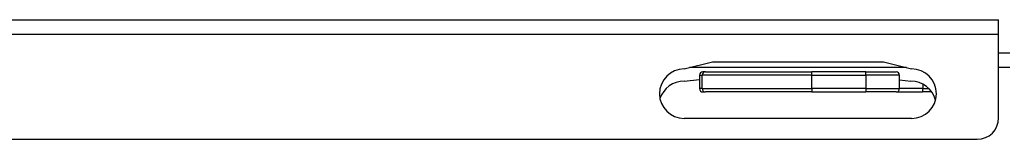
# Model space of a CAD drawing. Header units: inches. Extents: x 12 to 224, y 18 to 129.
# Tile 6 of 16: x 21.354 to 27.112, y 127.671 to 128.371. Entities that reach past the tile are written whole.
import ezdxf

# ---------------------------------------------------------------- set-up
doc = ezdxf.new("R2010")
doc.units = ezdxf.units.IN
doc.header["$MEASUREMENT"] = 0
doc.layers.add('Visible Edges(ANSI)', color=7, linetype='Continuous', lineweight=25)
doc.layers.add('Visible Tangent Edges(ANSI)', color=7, linetype='Continuous', lineweight=25)

msp = doc.modelspace()

# ---------------------------------------------------------------- linework, layer by layer
at = {"layer": 'Visible Edges(ANSI)'}
for p, q in [((11.8154, 128.3708), (27.0794, 128.3708)), ((27.0794, 128.2848), (27.0794, 128.3708)), ((27.0794, 127.7958), (27.0794, 128.2848)), ((27.0794, 128.1763), (27.1454, 128.1763)), ((25.2404, 128.0827), (25.4054, 128.1239)), ((25.4054, 128.1239), (26.4054, 128.1239)), ((26.4054, 128.1239), (26.5704, 128.0827)), ((25.2404, 128.0113), (25.3298, 128.0207)), ((25.3298, 128.0462), (25.3298, 127.9674)), ((25.365, 128.0658), (25.3495, 128.0658)), ((25.365, 128.0658), (25.9876, 128.0658)), ((26.3026, 128.0658), (25.9876, 128.0658)), ((26.3026, 128.0658), (26.4798, 128.0658)), ((26.4994, 127.9674), (26.4994, 128.0462)), ((26.4994, 128.0183), (26.5654, 128.0113)), ((25.3495, 127.9477), (25.365, 127.9477)), ((25.9876, 127.9477), (25.365, 127.9477)), ((25.9876, 127.9477), (26.3026, 127.9477)), ((26.4798, 127.9477), (26.3026, 127.9477)), ((26.4798, 127.9477), (26.6313, 127.9477)), ((26.688, 127.9477), (26.6313, 127.9477)), ((26.5704, 127.7927), (25.2404, 127.7927)), ((12.0714, 127.6708), (26.9544, 127.6708))]:
    msp.add_line(p, q, dxfattribs=at)
for centre, radius, start, end in [((25.2404, 127.9377), 0.145, 90, 270), ((26.5704, 127.9377), 0.145, 270, 90), ((25.3495, 128.0462), 0.0197, 90, 180), ((26.4798, 128.0462), 0.0197, 0, 90), ((25.2404, 127.8613), 0.15, 90, 161.39627), ((25.3495, 127.9674), 0.0197, 180, 270), ((26.4798, 127.9674), 0.0197, 270, 0), ((26.5654, 127.8613), 0.15, 14.88397, 90), ((26.9544, 127.7958), 0.125, 270, 0)]:
    msp.add_arc(centre, radius, start, end, dxfattribs=at)
at = {"layer": 'Visible Tangent Edges(ANSI)'}
for p, q in [((27.0794, 128.2848), (11.7944, 128.2848)), ((26.5399, 128.0903), (25.2709, 128.0903)), ((27.1454, 128.0903), (27.0794, 128.0903)), ((25.3298, 128.0462), (25.3461, 128.0462)), ((25.9876, 128.0462), (25.3461, 128.0462)), ((25.3461, 127.9674), (25.3461, 128.0462)), ((25.9876, 128.0462), (25.9876, 128.0658)), ((25.9876, 128.0462), (26.3026, 128.0462)), ((25.9876, 127.9674), (25.9876, 128.0462)), ((26.3026, 128.0462), (26.3026, 128.0658)), ((26.4994, 128.0462), (26.3026, 128.0462)), ((26.3026, 128.0462), (26.3026, 127.9674)), ((25.3461, 127.9674), (25.3298, 127.9674)), ((25.3461, 127.9674), (25.9876, 127.9674)), ((25.9876, 127.9674), (25.9876, 127.9477)), ((26.3026, 127.9674), (25.9876, 127.9674)), ((26.3026, 127.9674), (26.3026, 127.9477)), ((26.3026, 127.9674), (26.4994, 127.9674)), ((26.6372, 127.9674), (26.4994, 127.9674)), ((26.6372, 127.9674), (26.6372, 127.993)), ((26.6372, 127.9674), (26.6715, 127.9674))]:
    msp.add_line(p, q, dxfattribs=at)
for centre, major_axis, ratio, start_param, end_param in [((25.365, 128.0462), (0, 0.0197), 0.958494, 0, 1.570796), ((25.365, 127.9674), (0, -0.0197), 0.958494, 4.712389, 6.283185), ((26.6313, 127.9674), (0, -0.0197), 0.3, 0, 1.570796)]:
    msp.add_ellipse(centre, major_axis=major_axis, ratio=ratio, start_param=start_param, end_param=end_param, dxfattribs=at)

doc.saveas('drawing.dxf')
